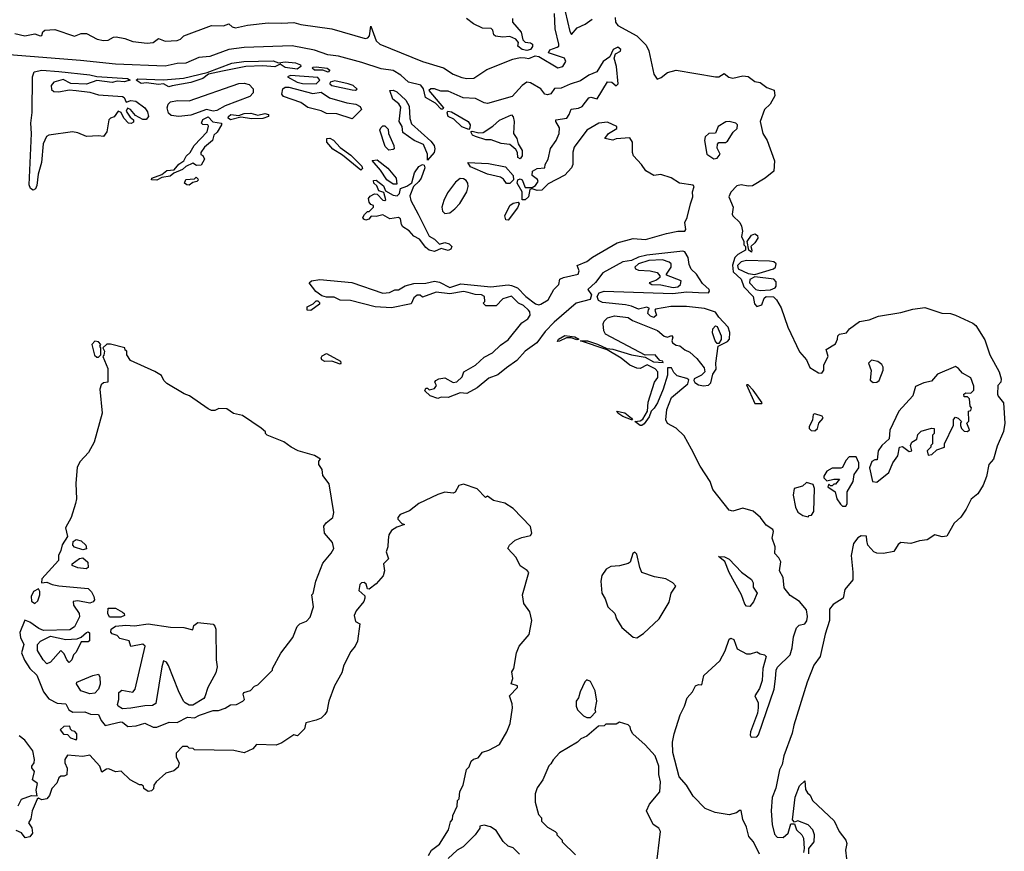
# Model space of a CAD drawing. Extents: x 2239805 to 2396427, y 665731 to 772158.
# Tile 61 of 256: x 2318926 to 2324669, y 698739 to 703589. Entities that reach past the tile are written whole.
import ezdxf

# ---------------------------------------------------------------- set-up
doc = ezdxf.new("R2010")
doc.units = 0

msp = doc.modelspace()

# ---------------------------------------------------------------- linework, layer by layer
at = {"layer": '0CON05XD'}
for points in [[(2322094.6, 703694.6), (2322135, 703520), (2322145, 703502.5), (2322178.3, 703541.7), (2322225, 703561.5), (2322265, 703591.5)], [(2318898.2, 703508.2), (2318955, 703494.7), (2319015, 703506.2), (2319045, 703493.8), (2319055, 703496.2), (2319061.7, 703518.3), (2319071.7, 703528.3), (2319131.9, 703531.9), (2319245, 703493.1), (2319285, 703508.9), (2319315, 703508.5), (2319378, 703475), (2319415, 703467.2), (2319441.5, 703468.5), (2319473.3, 703486.7), (2319488.3, 703488.3), (2319539.5, 703479.5), (2319585, 703460.5), (2319669.3, 703450.7), (2319703.8, 703455), (2319735, 703478.6), (2319775, 703462.5), (2319845, 703466.5), (2319864.2, 703475), (2319883.3, 703495), (2320045, 703553.9), (2320115, 703553), (2320145, 703564.6), (2320166.3, 703546.3), (2320185, 703541), (2320255, 703556.5), (2320375, 703569.5), (2320455, 703568), (2320525, 703572.2), (2320565, 703560), (2320746, 703535), (2320942, 703478), (2320957.5, 703482.5), (2320966.9, 703495), (2320975, 703550), (2321005.8, 703465), (2321026, 703446), (2321275, 703344.3), (2321398.5, 703308.5), (2321455, 703271.8), (2321505, 703250.8), (2321534.6, 703245.4), (2321575, 703247.9), (2321651.6, 703298.4), (2321802.6, 703357.4), (2321845, 703368.5), (2321875, 703365.5), (2321895, 703363.2), (2321932.9, 703377.1), (2321955, 703373.8), (2322065, 703307.5), (2322093.3, 703315), (2322111.8, 703345), (2322104, 703365), (2322011.4, 703395), (2322017.6, 703412.4), (2322061.8, 703428.2), (2322070, 703435), (2322070.6, 703445), (2322049.1, 703535), (2322045.3, 703625)], [(2321885, 703409.2), (2321857.5, 703415), (2321832.5, 703435), (2321836.4, 703456.4), (2321820, 703475), (2321785, 703491.2), (2321745, 703487.5), (2321702.3, 703492.3), (2321690.8, 703500.8), (2321686.7, 703526.7), (2321677, 703537), (2321625, 703540), (2321572.5, 703565), (2321532.5, 703595)], [(2321800, 703595), (2321800.5, 703575), (2321850.5, 703515), (2321860.6, 703470.6), (2321875, 703457.5), (2321905, 703452.9), (2321917.1, 703445), (2321917.8, 703432.2), (2321905, 703414), (2321885, 703409.2)], [(2322399.3, 703600.7), (2322400.8, 703575), (2322415.5, 703555), (2322525, 703494.2), (2322579.8, 703439.8), (2322596.6, 703406.6), (2322625, 703270), (2322645, 703242.5), (2322668.8, 703251.2), (2322705, 703280), (2322755, 703293.8), (2322985, 703254.6), (2323005, 703255.5), (2323035, 703274), (2323062.9, 703252.9), (2323085, 703247.5), (2323145, 703261.6), (2323175, 703257.3), (2323215, 703228), (2323245, 703221.8), (2323283.3, 703193.3), (2323327.6, 703177.6), (2323330.5, 703145), (2323303.6, 703095), (2323271.2, 703065), (2323246, 702995), (2323260, 702925), (2323285.4, 702885), (2323328.7, 702765), (2323325.7, 702705), (2323275, 702663.6), (2323200.8, 702619.2), (2323175, 702616.9), (2323135, 702625.3), (2323109.7, 702620.3), (2323075, 702583.1), (2323062.3, 702555), (2323087.5, 702495), (2323082.5, 702455), (2323086.7, 702445), (2323126.2, 702405), (2323136.2, 702385), (2323142, 702355), (2323136.7, 702325), (2323150, 702295), (2323150, 702275), (2323160, 702265), (2323160, 702245), (2323115, 702220), (2323097.4, 702202.6), (2323083, 702157), (2323088.3, 702118.3), (2323134.2, 702075), (2323150.8, 702030.8), (2323204.3, 701975), (2323212.2, 701932.2), (2323225, 701916.7), (2323254.2, 701925.8), (2323268.6, 701965), (2323280, 701975), (2323322.7, 701972.7), (2323340.6, 701955), (2323367.5, 701907.5), (2323406.9, 701795), (2323475, 701651.2), (2323515.7, 701605.7), (2323535, 701561.2), (2323585, 701530), (2323605, 701527.5), (2323617.5, 701545), (2323616.7, 701575), (2323642.5, 701625), (2323630, 701665), (2323685, 701697.5), (2323696.7, 701725), (2323697.5, 701745), (2323707.5, 701755), (2323748.3, 701761.7), (2323766.7, 701785), (2323825, 701827.8), (2323880.9, 701839.1), (2323935, 701859.5), (2324065, 701881.1), (2324135, 701901.1), (2324205, 701909.4), (2324305, 701877.8), (2324355, 701874.4), (2324383.8, 701865), (2324485, 701819.2), (2324503.8, 701805), (2324555, 701722.5)], [(2321856.7, 702585), (2321828.8, 702635), (2321832.5, 702655), (2321845, 702660), (2321857.5, 702655), (2321875, 702610), (2321915, 702610), (2321935, 702622.5), (2321950, 702645), (2321946.4, 702656.4), (2321915, 702680), (2321917.5, 702705), (2321945, 702720), (2321990, 702725), (2321991.2, 702745), (2322008, 702775), (2322022.3, 702837.7), (2322055, 702883.8), (2322073.5, 702925), (2322075, 702957.5), (2322052.5, 702995), (2322053.3, 703005), (2322116.7, 703015), (2322132, 703035), (2322143.6, 703066.4), (2322185, 703072), (2322207.3, 703082.7), (2322245, 703133.8), (2322257.7, 703137.7), (2322295, 703127.5), (2322355, 703226.7), (2322380, 703225), (2322405, 703202.5), (2322416.7, 703215), (2322407.5, 703315), (2322394.2, 703365), (2322401.1, 703388.9), (2322431.2, 703405), (2322432, 703415), (2322415, 703427.5), (2322388.6, 703415), (2322367.6, 703372.4), (2322329.3, 703345), (2322291.9, 703285), (2322245.5, 703265), (2322197.3, 703232.7), (2322137.6, 703212.4), (2322085, 703189.3), (2322045, 703187.1), (2322025, 703157.1), (2322005, 703150), (2321989.2, 703155), (2321965.6, 703185.6), (2321905, 703220), (2321885, 703223.6), (2321856.4, 703205), (2321798.4, 703141.6), (2321655, 703100), (2321635, 703103.6), (2321585, 703128.1), (2321512.6, 703132.6), (2321425, 703171), (2321382, 703172), (2321345, 703185.9), (2321324.7, 703185.3), (2321312.5, 703175), (2321398.6, 703075), (2321395, 703066.7), (2321385, 703066.9), (2321351.5, 703101.5), (2321294, 703134), (2321281.2, 703185), (2321265, 703206.5), (2321194.7, 703224.7), (2321149.1, 703265), (2321105, 703292.1), (2321035, 703302.4), (2320921.8, 703338.2), (2320785.9, 703375.9), (2320723.6, 703383.6), (2320645, 703410.4), (2320515, 703436), (2320235, 703426), (2320145, 703414.2), (2320035, 703374.4), (2319971, 703369), (2319895.7, 703335), (2319845, 703332.3), (2319775, 703316.7), (2319485, 703329.8), (2319280.2, 703349.8), (2318865, 703384.5)], [(2319795, 703196.2), (2319765, 703214), (2319735, 703210.6), (2319665, 703220), (2319635, 703216.2), (2319606, 703235), (2319615.6, 703244.4), (2319765, 703238.4), (2319881.7, 703248.3), (2320019.6, 703280.4), (2320164, 703335), (2320234.4, 703345.6), (2320405, 703349), (2320435, 703337.1), (2320475, 703342.2), (2320535, 703337.1), (2320564.3, 703325), (2320565.8, 703315), (2320545, 703300.8), (2320475, 703309.7), (2320445, 703330), (2320415, 703314.1), (2320345, 703318.8), (2320245, 703314.7), (2320108.8, 703288.8), (2320028.3, 703271.7), (2319995, 703245.4), (2319925, 703223), (2319815, 703202.1), (2319795, 703196.2)], [(2319005, 702594.6), (2318988.5, 702605), (2318980.7, 702625), (2318994.2, 702925), (2318990.6, 702985), (2318998.3, 703048.3), (2319000.6, 703255), (2319011.2, 703285), (2319055, 703294.2), (2319155, 703287.4), (2319335, 703267.4), (2319375, 703257.9), (2319555, 703246), (2319570, 703235), (2319535, 703226.4), (2319495, 703230), (2319465, 703222.8), (2319375, 703233.1), (2319315, 703213.1), (2319225, 703215.7), (2319180.3, 703240.3), (2319125.5, 703224.5), (2319110, 703205), (2319112.3, 703182.3), (2319125, 703170.6), (2319155, 703167.1), (2319215, 703179.2), (2319255, 703175.7), (2319334.6, 703165.4), (2319385, 703151.3), (2319525, 703140), (2319536.2, 703135), (2319547.5, 703107.5), (2319575, 703117.1), (2319604.1, 703114.1), (2319656.7, 703075), (2319671.7, 703051.7), (2319677.5, 703025), (2319664, 703006), (2319645, 703005.8), (2319600.8, 703030.8), (2319573.3, 703065), (2319555, 703072.5), (2319547.5, 703055), (2319570.7, 703020.7), (2319590, 703005), (2319589.3, 702990.7), (2319576.4, 702983.6), (2319560, 702985), (2319532.5, 703015), (2319518.3, 703048.3), (2319500, 703055), (2319477.5, 703022.5), (2319455, 703014.2), (2319445, 703003.8), (2319433.6, 702935), (2319415, 702908.1), (2319385, 702911.8), (2319315, 702906.7), (2319265, 702929.6), (2319234.4, 702935.6), (2319095, 702916), (2319082.9, 702907.1), (2319062.1, 702865), (2319054, 702756), (2319032.9, 702687.1), (2319025, 702621.2), (2319018, 702602), (2319005, 702594.6)], [(2320725, 703282.7), (2320693.8, 703293.8), (2320645, 703294.2), (2320632.9, 703305), (2320637.9, 703312.1), (2320655, 703314.5), (2320720, 703305), (2320735.6, 703295), (2320725, 703282.7)], [(2320655, 703214.1), (2320676.2, 703235), (2320665, 703250.5), (2320505, 703262.9), (2320488.8, 703255), (2320544.2, 703225), (2320575, 703216.1), (2320655, 703214.1)], [(2319855, 703024.6), (2319810, 703030), (2319793.6, 703043.6), (2319786.5, 703075), (2319791.8, 703095), (2319805, 703108.9), (2319846.8, 703116.8), (2319915, 703115.8), (2320205, 703216.7), (2320235, 703217.9), (2320265, 703210.9), (2320287.9, 703185), (2320287.2, 703162.8), (2320268.6, 703141.4), (2320125, 703086.9), (2320075, 703060), (2320055, 703055.5), (2320015, 703065.6), (2319925, 703031.2), (2319855, 703024.6)], [(2320865, 703011.4), (2320775, 703039.6), (2320715, 703041.6), (2320685, 703057.2), (2320606.2, 703076.2), (2320565, 703105.5), (2320465, 703140), (2320455.9, 703155), (2320461.9, 703185), (2320475, 703194.7), (2320495, 703195.6), (2320635, 703157.4), (2320685, 703165.3), (2320733.7, 703133.7), (2320835, 703104.7), (2320886.8, 703096.8), (2320912.7, 703082.7), (2320920, 703065), (2320865, 703011.4)], [(2320885, 703177.8), (2320895, 703183.8), (2320871.4, 703205), (2320842, 703215), (2320765, 703231.1), (2320736.7, 703225), (2320735.5, 703215), (2320746.2, 703205), (2320865, 703178.9), (2320885, 703177.8)], [(2321305, 702770), (2321305.6, 702805), (2321281.7, 702861.7), (2321227.1, 702885), (2321161.7, 702931.7), (2321158, 702965), (2321138.6, 702995), (2321148.7, 703078.7), (2321137.6, 703097.6), (2321102.8, 703125), (2321085, 703176.2), (2321105, 703177.9), (2321125, 703168.4), (2321179, 703119), (2321198, 703085), (2321201.5, 703011.5), (2321212, 702982), (2321325, 702879.6), (2321344, 702855), (2321348.1, 702835), (2321343.8, 702815), (2321305, 702770)], [(2319725, 702653.1), (2319694.2, 702654.2), (2319696.7, 702665), (2319754.2, 702685.8), (2319785, 702710), (2319826.7, 702713.3), (2319855, 702746), (2319883.3, 702765), (2319896.4, 702793.6), (2319921.2, 702815), (2319944.4, 702855.6), (2320018.8, 702935), (2320027, 702967), (2320022.5, 702975), (2319995, 702978), (2319986.2, 702985), (2319995, 703007.1), (2320025, 703021.4), (2320052.4, 702992.4), (2320103.3, 702985), (2320103.8, 702975), (2320077.7, 702932.3), (2320057.5, 702915), (2320050, 702885), (2320003.8, 702845), (2319983.3, 702815), (2319981.7, 702801.7), (2319995, 702797.5), (2320004, 702775), (2319985, 702740), (2319958.3, 702738.3), (2319935, 702752.5), (2319895, 702732.5), (2319875.9, 702714.1), (2319825, 702693.3), (2319804.3, 702675.7), (2319755, 702667.5), (2319725, 702653.1)], [(2320155, 703004.2), (2320141.4, 703015), (2320143.3, 703025), (2320157.5, 703035), (2320205, 703030), (2320235, 703042), (2320275, 703043.3), (2320315, 703032), (2320355, 703041.9), (2320377.5, 703035), (2320377.5, 703025), (2320345, 703012.9), (2320279.7, 703009.7), (2320215, 703020), (2320155, 703004.2)], [(2321545, 702948.8), (2321505, 702963.3), (2321458.2, 703008.2), (2321425, 703024.5), (2321418.9, 703045), (2321424, 703055), (2321445, 703050.6), (2321542.5, 702995), (2321554.3, 702975), (2321552.5, 702957.5), (2321545, 702948.8)], [(2321845, 702776.7), (2321831.2, 702785), (2321830, 702815), (2321820.8, 702830.8), (2321785, 702860.6), (2321735, 702867.5), (2321677.1, 702887.1), (2321645, 702888.9), (2321585, 702906.9), (2321568, 702915), (2321557.5, 702935), (2321565, 702938.8), (2321605, 702929.4), (2321628.8, 702931.2), (2321685, 702967.5), (2321725, 703003.3), (2321795, 703033.3), (2321805, 703022.5), (2321811.2, 702995), (2321806, 702925), (2321825.8, 702895), (2321834.3, 702864.3), (2321856.9, 702825), (2321857.5, 702795), (2321845, 702776.7)], [(2323242.1, 698722.1), (2323207.1, 698795), (2323178.9, 698825), (2323165, 698879.2), (2323143.8, 698925), (2323135, 698977.5), (2323125, 698977.5), (2323107.3, 698962.7), (2323065, 698952.5), (2322982.5, 698965), (2322925, 698989.4), (2322855, 699060), (2322815.6, 699125), (2322773.5, 699173.5), (2322735.6, 699315), (2322733.2, 699375), (2322743.5, 699423.5), (2322778.5, 699535), (2322803.3, 699585), (2322818.6, 699635), (2322850.5, 699669.5), (2322867.5, 699705), (2322885, 699712.5), (2322905, 699710), (2322916.2, 699765), (2323009.2, 699850.8), (2323041.7, 699908.3), (2323065, 699976.2), (2323075, 699981.2), (2323092.5, 699975), (2323110.5, 699920.5), (2323165, 699890), (2323189.3, 699890.7), (2323225, 699902.5), (2323245, 699890), (2323270, 699885), (2323280, 699875), (2323260, 699805), (2323256.2, 699735), (2323241.7, 699688.3), (2323213.3, 699645), (2323233.3, 699605), (2323234, 699575), (2323229.2, 699545), (2323188.8, 699435), (2323187, 699417), (2323193.8, 699403.8), (2323225, 699407.5), (2323235, 699417.5), (2323327.5, 699685), (2323334.2, 699745), (2323339.2, 699795), (2323347.1, 699812.9), (2323420, 699885), (2323432, 699925), (2323439.4, 699990.6), (2323457.8, 700042.2), (2323473, 700057), (2323505, 700065.4), (2323516.9, 700083.1), (2323520.9, 700109.1), (2323516.4, 700146.4), (2323475, 700196), (2323420.7, 700230.7), (2323386.1, 700276.1), (2323379.2, 700335), (2323358.8, 700375), (2323365, 700427.5), (2323355, 700450), (2323331.2, 700475), (2323332.9, 700515), (2323315.4, 700565), (2323323.8, 700605), (2323320, 700615), (2323280.5, 700640.5), (2323247.7, 700685), (2323205, 700722.5), (2323145, 700740), (2323085, 700723.1), (2323065, 700728.8), (2322969.5, 700849.5), (2322953.1, 700895), (2322895.5, 700985), (2322845, 701084.2), (2322801.3, 701161.3), (2322755, 701206.9), (2322704.6, 701234.6), (2322694.2, 701255.8), (2322700, 701315), (2322728, 701385), (2322822.5, 701465), (2322828.3, 701488.3), (2322817, 701497), (2322761.7, 701511.7), (2322741.2, 701531.2), (2322727.5, 701557.5), (2322705, 701557.5), (2322704.2, 701515), (2322679.2, 701435), (2322645.5, 701354.5), (2322627.5, 701322.5), (2322608.9, 701305), (2322597.4, 701272.6), (2322568.8, 701231.2), (2322555, 701221.5), (2322545, 701222.5), (2322513.3, 701245), (2322545, 701249.7), (2322561.2, 701258.8), (2322587.5, 701305), (2322592.1, 701357.9), (2322629.2, 701475), (2322648.3, 701501.7), (2322648.4, 701535), (2322633.4, 701553.4), (2322586.2, 701576.2), (2322545, 701555.3), (2322525, 701556.9), (2322484.7, 701574.7), (2322434.5, 701615), (2322352.8, 701662.8), (2322197.5, 701715), (2322237.5, 701715), (2322296.6, 701696.6), (2322351.2, 701671.2), (2322385, 701666.7), (2322494.1, 701634.1), (2322575, 701620), (2322623.8, 701593.8), (2322680, 701590), (2322677, 701597), (2322660.7, 701600.7), (2322633.6, 701633.6), (2322575, 701632.5), (2322342.5, 701755), (2322332.5, 701775), (2322330, 701815), (2322335, 701830), (2322355, 701850), (2322395, 701862.5), (2322475, 701852.5), (2322500, 701835), (2322647, 701777), (2322685, 701743.3), (2322705, 701737.5), (2322727.5, 701747.5), (2322736.7, 701736.7), (2322730, 701715), (2322733.6, 701703.6), (2322755, 701690), (2322777, 701687), (2322805, 701662.5), (2322835, 701650), (2322875, 701612.5), (2322918.3, 701558.3), (2322922.5, 701535), (2322902.5, 701515), (2322860, 701495), (2322857.5, 701485), (2322865, 701472.5), (2322885, 701460), (2322915, 701453.8), (2322943.3, 701456.7), (2322958.3, 701471.7), (2322968.3, 701521.7), (2322989.3, 701550.7), (2322987.5, 701585), (2323000, 701685), (2323055, 701712.5), (2323066.7, 701725), (2323068.1, 701765), (2323058.9, 701795), (2323004, 701854), (2322985, 701883.3), (2322920, 701905), (2322815, 701915.4), (2322723.6, 701916.4), (2322635, 701900), (2322630, 701895), (2322640, 701865), (2322625, 701852.5), (2322605, 701860), (2322590, 701875), (2322593, 701897), (2322600, 701905), (2322585, 701912.5), (2322535, 701900), (2322495, 701918), (2322460, 701925), (2322325, 701939.5), (2322301.8, 701951.8), (2322295.3, 701975), (2322305.6, 701995), (2322335, 702004.7), (2322735, 701992.7), (2322815, 702000.9), (2322885, 701998.5), (2322944.3, 701995.7), (2322950.6, 702005), (2322947.1, 702015), (2322909.4, 702049.4), (2322873.8, 702105), (2322843.3, 702133.3), (2322831.5, 702161.5), (2322825, 702202), (2322805, 702234.2), (2322795, 702239.2), (2322583.6, 702216.4), (2322535.9, 702204.1), (2322495, 702184.2), (2322445, 702175.8), (2322327, 702113), (2322285, 702055.4), (2322239.2, 702015), (2322260.8, 701985), (2322252.8, 701957.2), (2322172.5, 701935), (2322044.3, 701825.7), (2321990.5, 701769.5), (2321942.2, 701705), (2321875.3, 701654.7), (2321825, 701602.1), (2321765, 701557.9), (2321715, 701518.5), (2321662.8, 701497.3), (2321595, 701442.3), (2321535, 701409.4), (2321495, 701412), (2321426.2, 701386.2), (2321385, 701386.7), (2321365, 701380), (2321320, 701395), (2321290, 701425), (2321295, 701440), (2321305, 701440), (2321315, 701430), (2321345, 701437.5), (2321357.5, 701455), (2321347.5, 701475), (2321352.5, 701485), (2321370, 701495), (2321405, 701500), (2321455, 701473.3), (2321475, 701477.5), (2321506.7, 701505), (2321517.5, 701535), (2321585, 701574), (2321635, 701620), (2321683.3, 701645), (2321729.7, 701690.3), (2321775, 701722), (2321855, 701820), (2321890, 701845), (2321903.8, 701865), (2321902, 701885), (2321894.2, 701895), (2321865, 701921.1), (2321836.1, 701936.1), (2321795, 701976), (2321745, 701960), (2321705, 701920), (2321645, 701920), (2321630, 701935), (2321640, 701945), (2321637.5, 701975), (2321620, 701985), (2321583.2, 701986.8), (2321541.7, 701998.3), (2321515, 702004.4), (2321435, 701990), (2321355, 701999.2), (2321275, 701970), (2321261.7, 701981.7), (2321245, 701982.5), (2321225, 701967.5), (2321208.6, 701931.4), (2321095, 701908.8), (2321000, 701915), (2320855, 701951.2), (2320795, 701953.8), (2320760, 701970), (2320715, 701970.8), (2320688, 701978), (2320654.1, 702004.1), (2320613.8, 702055), (2320627.5, 702065), (2320677, 702073), (2320863.9, 702056.1), (2321045, 701993.8), (2321083, 701997), (2321115, 702013.3), (2321135, 702013.3), (2321174, 702036), (2321225, 702050.8), (2321295, 702051.9), (2321345.8, 702064.2), (2321375, 702058.9), (2321435, 702027.5), (2321498.5, 702048.5), (2321675, 702031.2), (2321775, 702041.9), (2321795, 702038.1), (2321829.2, 702025), (2321877.8, 701975), (2321935, 701931.5), (2321954.2, 701925.8), (2321965, 701929.2), (2322008.8, 701955), (2322041.2, 702015), (2322070, 702045), (2322076.7, 702075), (2322097.5, 702085), (2322184.2, 702105), (2322189.4, 702125), (2322177.5, 702155), (2322235, 702178.8), (2322266.8, 702203.2), (2322411.7, 702288.3), (2322505, 702312.5), (2322576.8, 702306.8), (2322698.4, 702341.6), (2322765, 702354.6), (2322805.3, 702354.7), (2322811.5, 702365), (2322806.2, 702405), (2322819.7, 702435), (2322838.8, 702515), (2322852.5, 702555), (2322851.2, 702585), (2322859.4, 702615), (2322854.4, 702624.4), (2322775, 702635.3), (2322726.1, 702666.1), (2322665, 702685.2), (2322625, 702680.5), (2322578, 702708), (2322553.6, 702745), (2322506.7, 702795), (2322500.5, 702815), (2322501.5, 702875), (2322485, 702900), (2322405, 702893.8), (2322385, 702886), (2322340, 702895), (2322360, 702925), (2322410, 702955), (2322410, 702965), (2322355, 702991.9), (2322305, 702984.4), (2322234.4, 702945), (2322161.1, 702845), (2322153.2, 702816.8), (2322153.1, 702745), (2322144.5, 702725), (2322105, 702681.2), (2322009.3, 702630.7), (2321971.2, 702595), (2321945, 702592.5), (2321915, 702602.5), (2321901.7, 702598.3), (2321894.3, 702555), (2321875, 702537.5), (2321857.5, 702537.5), (2321856.7, 702585)], [(2321078.3, 702828.3), (2321058.3, 702848.3), (2321027.5, 702945), (2321031.7, 702958.3), (2321045, 702970), (2321055, 702970), (2321075, 702950), (2321076.7, 702925), (2321107.5, 702855), (2321110, 702835), (2321105, 702832.5), (2321078.3, 702828.3)], [(2322975, 702777.1), (2322995, 702780.8), (2323011.2, 702805), (2322995, 702840), (2322996.4, 702863.6), (2323005, 702872.5), (2323043, 702873), (2323055, 702880), (2323087, 702933), (2323111.2, 702955), (2323114, 702975), (2323103.3, 702985), (2323065, 702995.8), (2323045, 702993.8), (2323000, 702965), (2322985, 702926.7), (2322945, 702924.3), (2322924.5, 702905.5), (2322921.4, 702885), (2322934.3, 702805), (2322975, 702777.1)], [(2320915, 702712), (2320809.1, 702799.1), (2320753.2, 702833.2), (2320717.5, 702875), (2320716.7, 702895), (2320735, 702897.8), (2320756.5, 702886.5), (2320795, 702844), (2320857.9, 702797.9), (2320920.8, 702735), (2320925, 702720), (2320915, 702712)], [(2321345, 702236.5), (2321314.7, 702244.7), (2321295, 702259.4), (2321258.2, 702308.2), (2321225, 702325.8), (2321197.9, 702357.9), (2321161.5, 702381.5), (2321152.5, 702395), (2321146.7, 702426.7), (2321135, 702434.3), (2321085, 702426.7), (2321045, 702450), (2321005, 702441.2), (2320976.7, 702443.3), (2320962.5, 702425), (2320945, 702418.8), (2320932.5, 702425), (2320927.5, 702435), (2320937, 702453), (2320955, 702470), (2320965, 702470), (2320990, 702495), (2320990, 702505), (2320975, 702510), (2320963.6, 702523.6), (2320961.2, 702545), (2320970, 702560), (2320995, 702572.5), (2321010.7, 702570.7), (2321045, 702536.7), (2321056.2, 702533.8), (2321061.7, 702538.3), (2321050, 702580), (2321020.3, 702590.3), (2321009.2, 702619.2), (2320991.2, 702635), (2320989.3, 702650.7), (2321005, 702652), (2321048.9, 702618.9), (2321060.7, 702590.7), (2321105, 702565.6), (2321127.9, 702562.1), (2321142, 702575), (2321146.7, 702605), (2321185, 702617.5), (2321212.7, 702637.3), (2321228.9, 702695), (2321255, 702732.5), (2321275, 702744.2), (2321285, 702741.2), (2321289.6, 702725), (2321268.4, 702665), (2321255.2, 702644.8), (2321223.4, 702616.6), (2321201.7, 702561.7), (2321207.5, 702535), (2321250, 702455), (2321315, 702326.7), (2321345, 702308), (2321375, 702278.8), (2321405, 702288.5), (2321430.8, 702280.8), (2321446.2, 702265), (2321440, 702250), (2321425, 702242.2), (2321385, 702254), (2321345, 702236.5)], [(2321125, 702630), (2321105, 702630), (2321067.5, 702655), (2321031.2, 702711.2), (2320982.5, 702767.5), (2321011.7, 702771.7), (2321073, 702723), (2321122.5, 702665), (2321125, 702630)], [(2321765, 702633.8), (2321748.3, 702658.3), (2321730.3, 702670.3), (2321655, 702687.5), (2321555, 702731.2), (2321540, 702755), (2321660.7, 702750.7), (2321760.7, 702730.7), (2321805, 702680), (2321806.2, 702653.8), (2321785, 702634), (2321765, 702633.8)], [(2319915, 702623.3), (2319900, 702625), (2319887.5, 702635), (2319895, 702657.5), (2319945, 702660), (2319955, 702670), (2319965, 702660), (2319967, 702653), (2319960, 702645), (2319935, 702640), (2319915, 702623.3)], [(2321405, 702458.8), (2321435, 702462.9), (2321465, 702484.7), (2321493.7, 702516.3), (2321533.5, 702585), (2321541.4, 702615), (2321539.5, 702635), (2321530.9, 702650.9), (2321515, 702661.4), (2321495, 702661.9), (2321468, 702642), (2321421.2, 702578.8), (2321400.4, 702535), (2321389.2, 702495), (2321392.2, 702472.3), (2321405, 702458.8)], [(2321775, 702420), (2321761.2, 702421.2), (2321756, 702445), (2321784.4, 702505), (2321805, 702518.9), (2321833.6, 702523.6), (2321840, 702515), (2321829.2, 702490.8), (2321775, 702420)], [(2323195, 702233.3), (2323180, 702245), (2323170, 702295), (2323195, 702332.5), (2323215, 702340), (2323229.7, 702329.7), (2323230.8, 702315), (2323215, 702286.7), (2323190, 702265), (2323197.5, 702245), (2323195, 702233.3)], [(2322737.7, 702027.7), (2322765, 702030.6), (2322780.4, 702045), (2322784.7, 702065), (2322699.3, 702099.3), (2322698, 702105), (2322726.6, 702145), (2322726.3, 702165), (2322714.6, 702175), (2322675, 702188), (2322595, 702185.2), (2322535.4, 702165), (2322513.4, 702145), (2322517.8, 702135), (2322535, 702128.2), (2322604.5, 702124.5), (2322643.9, 702113.9), (2322660, 702095), (2322660, 702085), (2322640.7, 702069.3), (2322597.5, 702055), (2322612.5, 702045), (2322665, 702041.9), (2322737.7, 702027.7)], [(2323215, 702102.9), (2323324, 702135), (2323334.5, 702145.5), (2323337.8, 702165), (2323325, 702176.2), (2323299.5, 702179.5), (2323165, 702183.8), (2323135, 702177), (2323112.7, 702155), (2323117.2, 702135), (2323175, 702108.1), (2323215, 702102.9)], [(2323245, 702009.5), (2323305, 702013.3), (2323332.9, 702025), (2323338.9, 702035), (2323339.3, 702059.3), (2323325.3, 702075.3), (2323215, 702090), (2323185, 702073.6), (2323183.2, 702055), (2323220.7, 702015), (2323245, 702009.5)], [(2320625, 701893.3), (2320602.5, 701895), (2320603.8, 701915), (2320638.3, 701931.7), (2320655, 701950), (2320665, 701950), (2320675, 701940), (2320675, 701930), (2320625, 701893.3)], [(2323005, 701700), (2322995, 701700), (2322983.3, 701715), (2322967, 701763), (2322970, 701785), (2322985, 701802.5), (2322995, 701800), (2323017.5, 701745), (2323017, 701723), (2323005, 701700)], [(2322062.4, 701712.4), (2322068.6, 701725), (2322105, 701746.8), (2322165, 701738.5), (2322187.5, 701725), (2322175, 701722.2), (2322142.7, 701732.7), (2322115, 701733.5), (2322075, 701713.6), (2322062.4, 701712.4)], [(2319725, 699463.3), (2319798.3, 699491.7), (2319845, 699490), (2319905, 699521.2), (2319945, 699516.7), (2319975, 699533.3), (2320055, 699560), (2320085, 699560), (2320125, 699573.3), (2320155, 699592.5), (2320190, 699595), (2320227.5, 699615), (2320237.5, 699625), (2320230, 699655), (2320233.9, 699666.1), (2320273, 699677), (2320295, 699702.5), (2320315, 699710), (2320400, 699795), (2320400, 699805), (2320450, 699895), (2320520, 699985), (2320545, 700050), (2320560, 700065), (2320598.3, 700081.7), (2320620, 700105), (2320640, 700165), (2320630, 700235), (2320637, 700243), (2320652.5, 700315), (2320695, 700420), (2320743, 700477), (2320757.5, 700505), (2320750.7, 700540.7), (2320703.3, 700595), (2320700, 700635), (2320713.3, 700655), (2320753.3, 700685), (2320758.8, 700715), (2320731.7, 700881.7), (2320695, 700930), (2320690, 700965), (2320670, 700995), (2320670, 701015), (2320680, 701025), (2320646.4, 701046.4), (2320550, 701075), (2320510, 701095), (2320467, 701127), (2320370, 701165), (2320360, 701175), (2320360, 701185), (2320335, 701207.5), (2320225, 701280), (2320173, 701293), (2320135, 701320), (2320088.3, 701321.7), (2320065, 701310), (2320045, 701310), (2320025, 701320), (2319916.1, 701396.1), (2319885, 701407.5), (2319785, 701467.5), (2319767.5, 701485), (2319753, 701513), (2319715, 701537.5), (2319571.7, 701601.7), (2319550, 701635), (2319550, 701655), (2319541.7, 701661.7), (2319540, 701675), (2319455, 701696.2), (2319433.6, 701696.4), (2319410, 701675), (2319420, 701655), (2319417, 701633), (2319410, 701625), (2319440, 701555), (2319440, 701475), (2319415, 701470), (2319400.7, 701459.3), (2319392.5, 701435), (2319406.4, 701293.6), (2319361.2, 701125), (2319326.7, 701065), (2319278.6, 701011.4), (2319261.7, 700978.3), (2319254.1, 700884.1), (2319257.8, 700795), (2319252, 700768), (2319227.1, 700685), (2319193.8, 700625), (2319204.3, 700575), (2319173.3, 700526.7), (2319166.7, 700493.3), (2319152.7, 700465), (2319152.5, 700435), (2319055, 700327.5), (2319054, 700305), (2319085, 700309.2), (2319115, 700294.4), (2319155, 700287.5), (2319325, 700272.2), (2319345, 700252.5), (2319359.2, 700225), (2319361.8, 700205), (2319355, 700193.3), (2319335, 700185.6), (2319265, 700199.2), (2319237.5, 700195), (2319240, 700175), (2319273.3, 700125), (2319275.8, 700105.8), (2319245, 700048.1), (2319219.1, 700030.9), (2319065, 700026.2), (2319038, 700038), (2318985, 700075.8), (2318955, 700087.5), (2318926.2, 700015), (2318931.2, 699985), (2318950, 699945), (2318936.4, 699896.4), (2318953.9, 699853.9), (2318984.2, 699804.2), (2319025.8, 699765.8), (2319065, 699670), (2319095, 699627.5), (2319145, 699602.5), (2319195, 699600), (2319213.6, 699563.6), (2319235, 699550), (2319305, 699552.5), (2319338.3, 699538.3), (2319385, 699537.5), (2319401.7, 699501.7), (2319425, 699472.5), (2319515, 699493.3), (2319525, 699492.5), (2319557, 699467), (2319605, 699470), (2319655, 699486.2), (2319705, 699463.8), (2319725, 699463.3)], [(2319385, 701620), (2319400, 701635), (2319400, 701675), (2319392.5, 701685), (2319400, 701695), (2319385, 701710), (2319365, 701713.3), (2319347.5, 701695), (2319363, 701633), (2319375, 701620), (2319385, 701620)], [(2324555, 701722.5), (2324585.8, 701635), (2324638.8, 701535), (2324651.2, 701495), (2324650, 701475), (2324632.5, 701455), (2324630, 701405), (2324632.7, 701392.7), (2324665.7, 701355), (2324672, 701235), (2324665, 701187.5), (2324627.7, 701102.3), (2324606.2, 701025), (2324579.2, 700995), (2324565.6, 700924.4), (2324546, 700875), (2324515, 700824), (2324476.9, 700793.1), (2324447.8, 700735), (2324415, 700688), (2324377.7, 700652.3), (2324333.6, 700576.4), (2324307.1, 700572.9), (2324265, 700584.2), (2324220, 700555), (2324175, 700550), (2324125, 700533.3), (2324065, 700540), (2324050.9, 700529.1), (2324025, 700487.5), (2323965.5, 700475.5), (2323926.8, 700476.8), (2323908.8, 700485), (2323873.8, 700525), (2323868.3, 700551.7), (2323865, 700577.5), (2323835, 700578), (2323815, 700566.7), (2323790, 700535), (2323775.6, 700465), (2323786.4, 700366.4), (2323785, 700322.5), (2323740, 700265), (2323730, 700215), (2323671, 700179), (2323649.5, 700150.5), (2323649.2, 700085), (2323624.1, 700005.9), (2323595.7, 699875), (2323557.6, 699825), (2323520.4, 699725), (2323442.6, 699475), (2323432.8, 699427.2), (2323383.3, 699295), (2323373.5, 699245), (2323358, 699215), (2323336.6, 699106.6), (2323315, 699053.8), (2323308.8, 698975), (2323315.9, 698895), (2323329, 698839), (2323345, 698821.8), (2323380.3, 698819.7), (2323408, 698845), (2323425, 698900), (2323445, 698900), (2323457.5, 698865), (2323487.5, 698835), (2323497.5, 698815), (2323502.5, 698755), (2323498.3, 698731.7)], [(2320795, 701580), (2320746.7, 701596.7), (2320705, 701594.4), (2320688.8, 701605), (2320683.6, 701616.4), (2320690.7, 701629.3), (2320715, 701642.5), (2320796.4, 701596.4), (2320800, 701585), (2320795, 701580)], [(2323903.6, 701473.6), (2323925, 701474), (2323938.8, 701485), (2323963.3, 701545), (2323963, 701563), (2323955, 701577.5), (2323932.5, 701595), (2323895, 701603.3), (2323877.5, 701585), (2323893.6, 701543.6), (2323887, 701487), (2323903.6, 701473.6)], [(2323925, 700892.5), (2323995, 700947.5), (2324020, 701005), (2324047.5, 701045), (2324057.5, 701095), (2324075, 701100), (2324115, 701070), (2324130, 701075), (2324122.5, 701105), (2324130, 701125), (2324158.3, 701141.7), (2324165, 701170), (2324185, 701190), (2324245, 701207.5), (2324260, 701205), (2324260, 701175), (2324250, 701165), (2324250, 701115), (2324240, 701105), (2324240, 701095), (2324220, 701075), (2324225, 701050), (2324247, 701053), (2324275, 701080), (2324320, 701095), (2324320, 701115), (2324372.5, 701225), (2324373, 701257), (2324385, 701270), (2324400, 701265), (2324420, 701245), (2324413, 701237), (2324413, 701223), (2324420, 701205), (2324435, 701190), (2324455, 701187.5), (2324467, 701197), (2324450, 701235), (2324461.7, 701248.3), (2324460, 701305), (2324475, 701310), (2324477.5, 701325), (2324470, 701335), (2324467, 701377), (2324455, 701390), (2324435, 701390), (2324432.5, 701405), (2324445, 701412.5), (2324475, 701410), (2324491.7, 701428.3), (2324491.7, 701451.7), (2324475, 701500), (2324425, 701526.7), (2324402.5, 701555), (2324385, 701566.7), (2324279.3, 701520.7), (2324245, 701480), (2324199.5, 701470.5), (2324150.8, 701449.2), (2324135.8, 701394.2), (2324054.1, 701305.9), (2324002, 701195), (2323997.5, 701145), (2323954.2, 701105.8), (2323933.3, 701075), (2323928.3, 701021.7), (2323915, 701022.5), (2323897, 701013), (2323882.5, 700975), (2323900, 700895), (2323925, 700892.5)], [(2323255, 701350), (2323256.7, 701355), (2323205, 701428), (2323175, 701460), (2323165, 701460), (2323215, 701350), (2323255, 701350)], [(2322495, 701254.3), (2322443.7, 701273.7), (2322414.2, 701295), (2322410, 701305), (2322455, 701295.8), (2322494, 701265), (2322500, 701255), (2322495, 701254.3)], [(2323565, 701192), (2323578.8, 701205), (2323587.5, 701235), (2323612.5, 701265), (2323606.1, 701276.1), (2323565, 701290), (2323554.1, 701285.9), (2323550, 701255), (2323531.4, 701215), (2323531.4, 701205), (2323542.4, 701192.4), (2323565, 701192)], [(2323745, 700752.5), (2323752.5, 700765), (2323752.5, 700835), (2323787.5, 700895), (2323793, 700937), (2323820, 700975), (2323820, 701005), (2323805, 701040), (2323765, 701040), (2323745, 701017.5), (2323725, 700977.5), (2323715, 700972.5), (2323665, 700973.8), (2323633.3, 700955), (2323617, 700927), (2323617.5, 700917.5), (2323635, 700900), (2323675, 700910), (2323708.3, 700908.3), (2323685, 700880), (2323675, 700880), (2323665, 700870), (2323655, 700870), (2323645, 700880), (2323640, 700865), (2323682.5, 700835), (2323693.3, 700795), (2323713.6, 700763.6), (2323725, 700752.5), (2323745, 700752.5)], [(2321310, 698715), (2321327.5, 698745), (2321375, 698780), (2321427.5, 698865), (2321438.3, 698911.7), (2321450, 698925), (2321453, 698947), (2321477, 699003), (2321480, 699035), (2321490, 699045), (2321493, 699087), (2321512.5, 699125), (2321533, 699217), (2321548.3, 699231.7), (2321560, 699265), (2321573, 699277), (2321600, 699285), (2321625, 699317.5), (2321661.7, 699328.3), (2321725, 699362.5), (2321767.5, 699435), (2321787.5, 699485), (2321800, 699575), (2321799.3, 699599.3), (2321782.5, 699645), (2321830, 699695), (2321830, 699705), (2321792.5, 699715), (2321803, 699747), (2321797.5, 699785), (2321807.5, 699805), (2321823, 699897), (2321840, 699935), (2321897, 700003), (2321913.3, 700085), (2321902, 700135), (2321866, 700185), (2321858.8, 700235), (2321896.7, 700365), (2321887.1, 700377.1), (2321845, 700402.9), (2321822.7, 700452.7), (2321772.5, 700505), (2321782.5, 700525), (2321816.4, 700553.6), (2321855, 700570), (2321905, 700580), (2321912.5, 700595), (2321905, 700632.5), (2321805, 700737.5), (2321755, 700770), (2321690, 700785), (2321655, 700810), (2321643, 700803), (2321595, 700852.9), (2321515, 700879.4), (2321488.3, 700871.7), (2321466.4, 700833.6), (2321455, 700827.5), (2321405, 700833.3), (2321365, 700820), (2321255, 700767.5), (2321200, 700725), (2321145, 700702.5), (2321132.5, 700685), (2321132.5, 700675), (2321155, 700650), (2321170, 700645), (2321125, 700628.8), (2321095, 700610), (2321080, 700585), (2321076, 700555), (2321073.8, 700515), (2321063.3, 700485), (2321077.5, 700445), (2321047.5, 700415), (2321053.8, 700375), (2321045.8, 700345), (2321005, 700298.8), (2320965, 700267.5), (2320955, 700270), (2320946.1, 700296.1), (2320935.9, 700305.9), (2320920, 700305), (2320910, 700295), (2320905, 700260), (2320938.8, 700228.8), (2320940, 700215), (2320933.8, 700195), (2320889.3, 700140.7), (2320877.5, 700115), (2320885, 700080), (2320910, 700065), (2320896.4, 699963.6), (2320882.5, 699935), (2320857.5, 699905), (2320817.5, 699825), (2320805, 699780), (2320762.5, 699705), (2320730, 699615), (2320716.7, 699555), (2320705, 699537.5), (2320683.6, 699516.4), (2320655, 699503.3), (2320595, 699487.5), (2320587, 699453), (2320547, 699413), (2320525, 699417.5), (2320455, 699372.5), (2320421.7, 699358.3), (2320308.3, 699361.7), (2320285, 699337.5), (2320235, 699312.5), (2320175, 699327.5), (2319945, 699330), (2319938.3, 699338.3), (2319915, 699340), (2319905, 699350), (2319875, 699350), (2319838.3, 699311.7), (2319838.3, 699288.3), (2319856.7, 699255), (2319850.7, 699229.3), (2319825, 699207.5), (2319777.5, 699195)], [(2323525, 700690), (2323531.7, 700698.3), (2323545, 700700), (2323559.3, 700720.7), (2323562.5, 700855), (2323555, 700877.5), (2323515, 700890), (2323492.5, 700867.5), (2323444.3, 700855.7), (2323438, 700815), (2323450.8, 700745), (2323465, 700716.2), (2323495, 700696.7), (2323525, 700690)], [(2319295, 700497.5), (2319245, 700512.2), (2319236.5, 700525), (2319237.8, 700545), (2319255, 700557.5), (2319285, 700548.8), (2319311.1, 700525), (2319315, 700503.8), (2319295, 700497.5)], [(2322525, 699983.3), (2322565, 700010), (2322656.7, 700095), (2322715, 700192.5), (2322726.7, 700245), (2322752.5, 700285), (2322735.7, 700305), (2322695, 700328.8), (2322628.8, 700338.8), (2322556, 700365), (2322543.2, 700393.2), (2322525, 700472.5), (2322515, 700483.3), (2322503.3, 700475), (2322486.2, 700425), (2322475, 700416.7), (2322425, 700403.8), (2322375, 700400), (2322347.5, 700385), (2322322.3, 700347.7), (2322316.7, 700315), (2322322.5, 700245), (2322341.7, 700211.7), (2322356.7, 700165), (2322397.5, 700125), (2322407.5, 700095), (2322437.5, 700045), (2322505, 699987.5), (2322525, 699983.3)], [(2319314.3, 700385.7), (2319265, 700391.4), (2319232.5, 700405), (2319232.5, 700415), (2319273.9, 700446.1), (2319295, 700450), (2319322.5, 700425), (2319325, 700394), (2319314.3, 700385.7)], [(2323185, 700167.5), (2323165, 700168.8), (2323155, 700180), (2323135.8, 700235), (2323065, 700364), (2323038.8, 700428.8), (2323001.7, 700458.3), (2323037, 700457), (2323065, 700442.5), (2323137.3, 700367.3), (2323194, 700325), (2323203.8, 700305), (2323205, 700280), (2323227.5, 700245), (2323206.1, 700193.9), (2323185, 700167.5)], [(2319015, 700183.8), (2319031.2, 700198.8), (2319043.3, 700235), (2319043.3, 700255), (2319035, 700269.2), (2319005.6, 700255), (2318992.3, 700225), (2318995, 700198), (2319015, 700183.8)], [(2319515, 700104.5), (2319450, 700105), (2319440, 700125), (2319442.5, 700157.5), (2319485, 700156.7), (2319525, 700134), (2319535.7, 700125), (2319537.1, 700115), (2319515, 700104.5)], [(2319525, 699569.5), (2319500, 699585), (2319495.7, 699595), (2319504.2, 699625), (2319504, 699665), (2319522, 699678), (2319585, 699667.5), (2319600, 699685), (2319657.5, 699935), (2319645, 699946.7), (2319575, 699932.5), (2319565, 699966.7), (2319510.5, 699980.5), (2319495, 699996.7), (2319465, 700006.7), (2319458, 700018), (2319459.2, 700035), (2319485, 700052.3), (2319545, 700057.1), (2319595, 700053.4), (2319675, 700064.7), (2319805, 700045.6), (2319883.6, 700043.6), (2319935, 700030), (2319942.5, 700055), (2319965, 700072.5), (2320055, 700063.1), (2320065, 700052.9), (2320069.8, 700035), (2320072.4, 699855), (2320078.8, 699815), (2320070.4, 699779.6), (2320023.5, 699695), (2320005, 699640), (2320000.7, 699629.3), (2319935, 699591.5), (2319915, 699591.1), (2319891.2, 699605), (2319881.2, 699615), (2319853.3, 699675), (2319793.6, 699823.6), (2319783, 699843), (2319765, 699850), (2319754.2, 699815.8), (2319719.7, 699600.3), (2319701.3, 699588.7), (2319655, 699587.3), (2319575, 699573.6), (2319525, 699569.5)], [(2319085, 699832.5), (2319062.5, 699855), (2319030.7, 699910.7), (2319030, 699945), (2319048, 699965), (2319105, 699994.5), (2319195, 699973.8), (2319261.2, 699978.8), (2319285, 699988), (2319315, 700014.2), (2319325, 700018.8), (2319332.5, 700012.5), (2319334.1, 699965.9), (2319325, 699960), (2319285, 699960), (2319255, 699900), (2319240, 699885), (2319230, 699855), (2319215, 699840), (2319200, 699855), (2319185, 699890), (2319165, 699910), (2319105, 699842.5), (2319085, 699832.5)], [(2319335, 699657.8), (2319282.5, 699675), (2319257.5, 699715), (2319260, 699725), (2319352.5, 699765), (2319385, 699771.2), (2319394.4, 699754.4), (2319394.5, 699714.5), (2319385.2, 699684.8), (2319365, 699661.5), (2319335, 699657.8)], [(2322255, 699520), (2322287.5, 699552.5), (2322282.5, 699565), (2322292.5, 699615), (2322282.5, 699675), (2322255, 699730), (2322235, 699740), (2322223.3, 699726.7), (2322195, 699670), (2322186.2, 699633.8), (2322172.5, 699615), (2322172.5, 699585), (2322180, 699565), (2322215, 699530), (2322235, 699520), (2322255, 699520)], [(2319255, 699390), (2319260, 699395), (2319260, 699425), (2319248.3, 699438.3), (2319231.7, 699441.7), (2319221.7, 699451.7), (2319218.3, 699468.3), (2319183, 699467), (2319161.7, 699448.3), (2319181.7, 699421.7), (2319205, 699420), (2319221.7, 699401.7), (2319255, 699390)], [(2322638, 698645), (2322664.1, 698854.1), (2322654.2, 698874.2), (2322621.2, 698895), (2322582.5, 698975), (2322600, 699015), (2322660, 699085), (2322663.8, 699145), (2322653.6, 699186.4), (2322653.3, 699235), (2322633.3, 699295), (2322575, 699360), (2322502.5, 699425), (2322490, 699445), (2322486.7, 699465), (2322475, 699477.5), (2322425, 699492.5), (2322405, 699480), (2322345, 699480), (2322335, 699470), (2322301.7, 699468.3), (2322235, 699410), (2322200, 699395), (2322180, 699375), (2322075, 699312.5), (2322037, 699273), (2322025, 699250), (2322013.3, 699236.7), (2321977.5, 699155), (2321945, 699110), (2321932.5, 699075), (2321932.5, 699025), (2321953, 698953), (2321970, 698935), (2321970, 698915), (2322005, 698880), (2322050, 698855), (2322060, 698845), (2322060, 698835), (2322090, 698805), (2322090, 698795), (2322168.3, 698718.3)], [(2318917.5, 699005), (2318937, 699043), (2318995, 699063.8), (2319027.5, 699062.5), (2319021.2, 699095), (2319030, 699135), (2319000, 699155), (2319012.5, 699205), (2318997.5, 699225), (2318997.5, 699235), (2319010, 699255), (2319013.3, 699275), (2319003.3, 699325), (2318955, 699387.5), (2318922.3, 699412.3)], [(2319777.5, 699195), (2319722.5, 699145), (2319707.5, 699125), (2319706.4, 699103.6), (2319695, 699092.5), (2319675, 699087.5), (2319650, 699105), (2319648.3, 699118.3), (2319637, 699127), (2319625, 699127.5), (2319570, 699155), (2319517, 699207), (2319485, 699203.3), (2319445, 699220), (2319432, 699218), (2319405, 699200), (2319393.3, 699235), (2319335, 699300), (2319295, 699292.5), (2319205, 699300), (2319190, 699275), (2319190, 699255), (2319203, 699223), (2319200, 699185), (2319185, 699176.7), (2319165, 699176.7), (2319155, 699167.5), (2319142.7, 699137.3), (2319113.3, 699105), (2319100, 699065), (2319084.1, 699045.9), (2319055, 699040), (2319035, 699050), (2319027.5, 699042.5), (2318998.8, 698975), (2318991.7, 698928.3), (2318977.5, 698905), (2318996.4, 698876.4), (2319001.2, 698845), (2318985, 698823.3), (2318958.3, 698818.3), (2318936.4, 698846.4), (2318905, 698860)], [(2323530, 698725), (2323530, 698755), (2323560, 698795), (2323562.5, 698835), (2323553.3, 698865), (2323525, 698894.3), (2323465, 698917.5), (2323445, 698910), (2323433, 698923), (2323450, 699055), (2323475, 699120), (2323505, 699150), (2323510.5, 699100.5), (2323520.7, 699080.7), (2323537, 699067), (2323550.8, 699035), (2323677.8, 698917.8), (2323706, 698855), (2323744.3, 698804.3), (2323750, 698785), (2323743.3, 698745), (2323749.2, 698695)], [(2321841.7, 698721.7), (2321805, 698760), (2321775, 698770), (2321747, 698797), (2321705, 698860), (2321671.7, 698881.7), (2321635, 698892.5), (2321610, 698885), (2321610, 698875), (2321582.5, 698835), (2321512.5, 698765), (2321477.5, 698745), (2321425, 698697.5)]]:
    msp.add_lwpolyline(points, dxfattribs=at)

doc.saveas('drawing.dxf')
